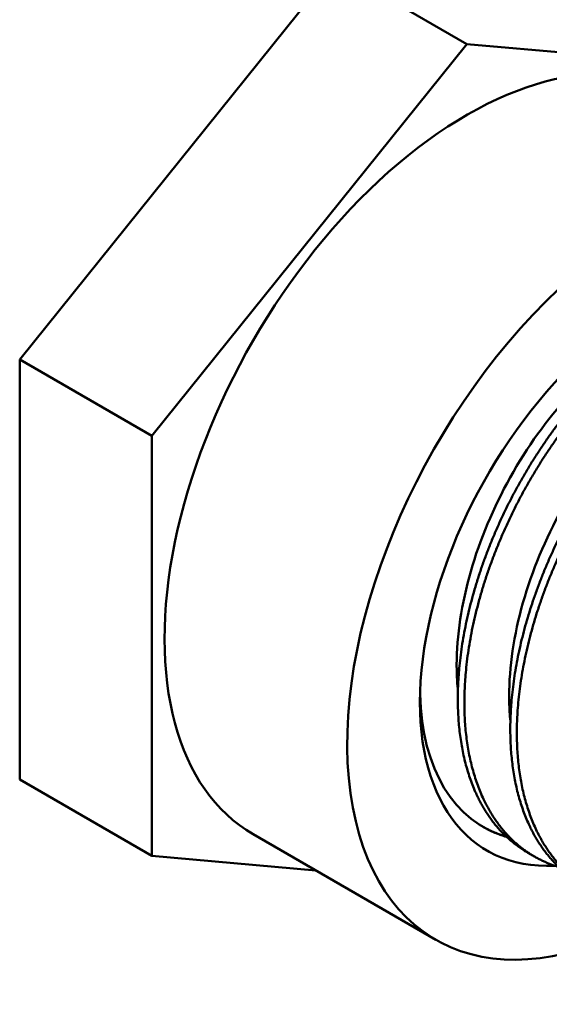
# Model space of a CAD drawing. Header units: inches. Extents: x 1 to 203, y 4 to 128.
# Tile 103 of 112: x 172.23 to 173.42, y 85.42 to 87.63. Entities that reach past the tile are written whole.
import ezdxf

# ---------------------------------------------------------------- set-up
doc = ezdxf.new("R2010")
doc.units = ezdxf.units.IN
doc.header["$LTSCALE"] = 6
doc.header["$MEASUREMENT"] = 0
doc.layers.add('Visible (ANSI)', color=7, linetype='Continuous', lineweight=50)

msp = doc.modelspace()

# ---------------------------------------------------------------- linework, layer by layer
at = {"layer": 'Visible (ANSI)'}
for p, q in [((172.9347, 87.7459), (172.2276, 86.8662)), ((173.2317, 87.5744), (172.9347, 87.7459)), ((173.2317, 87.5744), (172.5246, 86.6948)), ((173.9388, 87.5112), (173.2317, 87.5744)), ((172.2276, 86.8662), (172.2276, 85.9234)), ((172.5246, 86.6948), (172.2276, 86.8662)), ((172.5246, 86.6948), (172.5246, 85.7519)), ((172.5246, 85.7519), (172.2276, 85.9234)), ((173.1618, 85.5634), (172.7517, 85.8002)), ((172.5246, 85.7519), (172.8922, 85.7191)), ((173.3835, 85.7501), (173.3688, 85.7586))]:
    msp.add_line(p, q, dxfattribs=at)
for centre, major_axis, start_param, end_param in [((173.2317, 86.6316), (0.48, 0.8314), 0, 3.141593), ((173.6418, 86.3948), (0.48, 0.8314), 5.960703, 10.198089), ((173.6418, 86.3948), (0.3646, 0.6315), 6.117673, 9.783502), ((173.6124, 86.4118), (-0.3437, -0.5954), 5.527649, 6.425459)]:
    msp.add_ellipse(centre, major_axis=major_axis, ratio=0.57735, start_param=start_param, end_param=end_param, dxfattribs=at)
for points, weights, knots in [([(173.9974, 86.9834), (173.9546, 87.0081), (173.9016, 87.0116), (173.7937, 87.0189), (173.6683, 86.9408), (173.543, 86.8628), (173.4351, 86.7196), (173.3272, 86.5765), (173.267, 86.4058), (173.2067, 86.2351), (173.2117, 86.0818), (173.2166, 85.9286), (173.2866, 85.8331), (173.321, 85.7862), (173.3688, 85.7586)], [0.982962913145, 0.982962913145, 1, 0.965925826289, 1, 0.965925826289, 1, 0.965925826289, 1, 0.965925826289, 1, 0.965925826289, 1, 0.982962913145, 0.982962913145], [0.59868421, 0.59868421, 0.59868421, 0.60087719, 0.60087719, 0.60526316, 0.60526316, 0.60964912, 0.60964912, 0.61403509, 0.61403509, 0.61842105, 0.61842105, 0.62280702, 0.62280702, 0.625, 0.625, 0.625]), ([(174.0374, 86.9576), (173.9862, 86.9984), (173.9163, 87.0031), (173.8084, 87.0104), (173.6831, 86.9323), (173.5577, 86.8543), (173.4498, 86.7111), (173.3419, 86.568), (173.2817, 86.3973), (173.2215, 86.2266), (173.2264, 86.0733), (173.2313, 85.9201), (173.3013, 85.8246), (173.3549, 85.7515), (173.4386, 85.7264)], [0.984606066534, 0.977671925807, 1, 0.965925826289, 1, 0.965925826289, 1, 0.965925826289, 1, 0.965925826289, 1, 0.965925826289, 1, 0.973718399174, 0.98797908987], [0.65063474, 0.65063474, 0.65063474, 0.65350877, 0.65350877, 0.65789474, 0.65789474, 0.6622807, 0.6622807, 0.66666667, 0.66666667, 0.67105263, 0.67105263, 0.6754386, 0.6754386, 0.67882152, 0.67882152, 0.67882152]), ([(174.0252, 86.9432), (174.0223, 86.9434), (174.0194, 86.9436), (173.9115, 86.9508), (173.7862, 86.8728), (173.6608, 86.7948), (173.5529, 86.6516), (173.445, 86.5084), (173.3848, 86.3377), (173.3246, 86.167), (173.3295, 86.0138), (173.3344, 85.8605), (173.4045, 85.765), (173.4389, 85.7181), (173.4866, 85.6906)], [0.998170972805, 0.999059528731, 1, 0.965925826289, 1, 0.965925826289, 1, 0.965925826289, 1, 0.965925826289, 1, 0.965925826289, 1, 0.982962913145, 0.982962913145], [0.65338772, 0.65338772, 0.65338772, 0.65350877, 0.65350877, 0.65789474, 0.65789474, 0.6622807, 0.6622807, 0.66666667, 0.66666667, 0.67105263, 0.67105263, 0.6754386, 0.6754386, 0.67763158, 0.67763158, 0.67763158]), ([(174.0191, 86.9357), (173.9171, 86.9366), (173.8009, 86.8643), (173.6756, 86.7863), (173.5677, 86.6431), (173.4598, 86.4999), (173.3996, 86.3292), (173.3393, 86.1585), (173.3442, 86.0053), (173.3492, 85.852), (173.4192, 85.7565), (173.4728, 85.6835), (173.5564, 85.6583)], [0.995496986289, 0.968349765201, 1, 0.965925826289, 1, 0.965925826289, 1, 0.965925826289, 1, 0.965925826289, 1, 0.973718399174, 0.98797908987], [0.70645236, 0.70645236, 0.70645236, 0.71052632, 0.71052632, 0.71491228, 0.71491228, 0.71929825, 0.71929825, 0.72368421, 0.72368421, 0.72807018, 0.72807018, 0.73145309, 0.73145309, 0.73145309])]:
    msp.add_rational_spline(points, weights, degree=2, knots=knots, dxfattribs=at)
for points, knots in [([(173.6674, 86.9403), (173.6408, 86.9288), (173.6138, 86.9138), (173.5337, 86.8596), (173.4817, 86.8116), (173.386, 86.6974), (173.3434, 86.6323), (173.2735, 86.4936), (173.2467, 86.4213), (173.2128, 86.2778), (173.2059, 86.2079), (173.2102, 86.1366), (173.2108, 86.1293), (173.2115, 86.1221)], [64.421112, 64.421112, 64.421112, 64.421112, 64.726377, 64.726377, 65.325532, 65.325532, 65.919531, 65.919531, 66.508973, 66.508973, 67.101163, 67.101163, 67.169671, 67.169671, 67.169671, 67.169671]), ([(173.7852, 86.8722), (173.7645, 86.8632), (173.7436, 86.8521), (173.6692, 86.8059), (173.6165, 86.7602), (173.519, 86.65), (173.4751, 86.5867), (173.4019, 86.4501), (173.3731, 86.3782), (173.3345, 86.2339), (173.3253, 86.1628), (173.3271, 86.0825), (173.328, 86.0681), (173.3294, 86.054)], [73.993087, 73.993087, 73.993087, 73.993087, 74.231153, 74.231153, 74.832122, 74.832122, 75.424017, 75.424017, 76.013689, 76.013689, 76.608416, 76.608416, 76.742291, 76.742291, 76.742291, 76.742291])]:
    msp.add_open_spline(points, degree=3, knots=knots, dxfattribs=at)
msp.add_rational_spline([(173.2672, 85.8173), (173.2924, 85.8029), (173.3207, 85.7944)], [0.982967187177, 0.983109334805, 0.98797908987], degree=2, dxfattribs=at)

doc.saveas('drawing.dxf')
